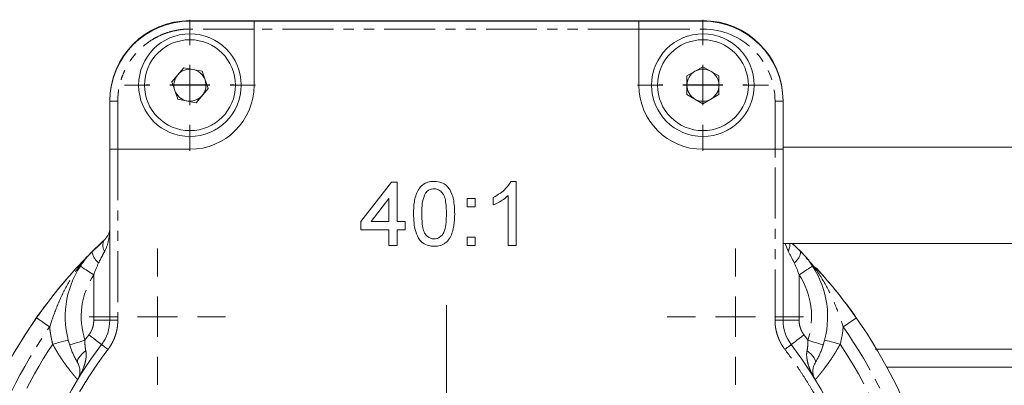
# Model space of a CAD drawing. Header units: millimetres. Extents: x 35 to 726, y 59 to 831.
# Tile 5 of 18: x 130 to 253, y 149 to 194. Entities that reach past the tile are written whole.
import ezdxf

# ---------------------------------------------------------------- set-up
doc = ezdxf.new("R2010")
doc.units = ezdxf.units.MM
doc.linetypes.add('PHANTOM', pattern=[12.7, 6.35, -1.27, 1.27, -1.27, 1.27, -1.27])

# ---------------------------------------------------------------- blocks, each defined once
blk = doc.blocks.new('SW_CENTERMARKSYMBOL_4')
at = {"color": 0, "linetype": 'Continuous', "lineweight": 0}
for p, q in [((0, 5), (0, 37.5)), ((0, 0), (0, 2.5)), ((-5, 0), (-37.5, 0)), ((0, 0), (-2.5, 0)), ((0, 0), (0, -2.5)), ((0, 0), (2.5, 0)), ((5, 0), (37.5, 0)), ((0, -5), (0, -37.5))]:
    blk.add_line(p, q, dxfattribs=at)
blk = doc.blocks.new('SW_CENTERMARKSYMBOL_6')
at = {"color": 0, "linetype": 'Continuous', "lineweight": 0}
for p, q in [((0, 5), (0, 30)), ((0, 0), (0, 2.5)), ((-5, 0), (-30, 0)), ((0, 0), (-2.5, 0)), ((0, 0), (0, -2.5)), ((0, 0), (2.5, 0)), ((5, 0), (30, 0)), ((0, -5), (0, -30))]:
    blk.add_line(p, q, dxfattribs=at)
blk = doc.blocks.new('SW_CENTERMARKSYMBOL_10')
at = {"color": 0, "linetype": 'Continuous', "lineweight": 0}
for p, q in [((0, 5), (0, 8.5)), ((0, 0), (0, 2.5)), ((-5, 0), (-8.5, 0)), ((0, 0), (-2.5, 0)), ((0, 0), (0, -2.5)), ((0, 0), (2.5, 0)), ((5, 0), (8.5, 0)), ((0, -5), (0, -8.5))]:
    blk.add_line(p, q, dxfattribs=at)
blk = doc.blocks.new('SW_CENTERMARKSYMBOL_11')
at = {"color": 0, "linetype": 'Continuous', "lineweight": 0}
for p, q in [((0, 5), (0, 8.5)), ((0, 0), (0, 2.5)), ((-5, 0), (-8.5, 0)), ((0, 0), (-2.5, 0)), ((0, 0), (0, -2.5)), ((0, 0), (2.5, 0)), ((5, 0), (8.5, 0)), ((0, -5), (0, -8.5))]:
    blk.add_line(p, q, dxfattribs=at)
blk = doc.blocks.new('SW_CENTERMARKSYMBOL_12')
at = {"color": 0, "linetype": 'Continuous', "lineweight": 0}
for p, q in [((0, 5), (0, 5.5)), ((0, 0), (0, 2.5)), ((-5, 0), (-5.5, 0)), ((0, 0), (-2.5, 0)), ((0, 0), (0, -2.5)), ((0, 0), (2.5, 0)), ((5, 0), (5.5, 0)), ((0, -5), (0, -5.5))]:
    blk.add_line(p, q, dxfattribs=at)
blk = doc.blocks.new('SW_CENTERMARKSYMBOL_14')
at = {"color": 0, "linetype": 'Continuous', "lineweight": 0}
for p, q in [((0, 5), (0, 5.5)), ((0, 0), (0, 2.5)), ((-5, 0), (-5.5, 0)), ((0, 0), (-2.5, 0)), ((0, 0), (0, -2.5)), ((0, 0), (2.5, 0)), ((5, 0), (5.5, 0)), ((0, -5), (0, -5.5))]:
    blk.add_line(p, q, dxfattribs=at)
blk = doc.blocks.new('SW_CENTERMARKSYMBOL_18')
at = {"color": 0, "linetype": 'Continuous', "lineweight": 0}
for p, q in [((0, 5), (0, 8.17)), ((0, 0), (0, 2.5)), ((-5, 0), (-8.17, 0)), ((0, 0), (-2.5, 0)), ((0, 0), (0, -2.5)), ((0, 0), (2.5, 0)), ((5, 0), (8.17, 0)), ((0, -5), (0, -8.17))]:
    blk.add_line(p, q, dxfattribs=at)
blk = doc.blocks.new('SW_CENTERMARKSYMBOL_19')
at = {"color": 0, "linetype": 'Continuous', "lineweight": 0}
for p, q in [((0, 5), (0, 8.17)), ((0, 0), (0, 2.5)), ((-5, 0), (-8.17, 0)), ((0, 0), (-2.5, 0)), ((0, 0), (0, -2.5)), ((0, 0), (2.5, 0)), ((5, 0), (8.17, 0)), ((0, -5), (0, -8.17))]:
    blk.add_line(p, q, dxfattribs=at)

msp = doc.modelspace()

# ---------------------------------------------------------------- linework, layer by layer
at = {"color": 7, "linetype": 'Continuous', "lineweight": 15}
for p, q in [((215.24, 194.36), (151.24, 194.36)), ((159.24, 194.31), (151.24, 194.31)), ((159.24, 193.31), (159.24, 194.31)), ((207.24, 194.31), (159.24, 194.31)), ((215.24, 194.31), (207.24, 194.31)), ((207.24, 194.31), (207.24, 193.31)), ((159.24, 186.31), (159.24, 193.31)), ((207.24, 193.31), (207.24, 186.31)), ((150.48, 188.49), (148.97, 186.74)), ((152.75, 188.06), (150.48, 188.49)), ((153.51, 185.88), (152.75, 188.06)), ((215.24, 188.62), (213.24, 187.47)), ((217.24, 187.47), (215.24, 188.62)), ((148.97, 186.74), (149.74, 184.56)), ((213.24, 187.47), (213.24, 185.16)), ((217.24, 185.16), (217.24, 187.47)), ((152.01, 184.13), (153.51, 185.88)), ((141.24, 184.37), (141.24, 184.31)), ((141.24, 184.31), (141.24, 178.31)), ((149.74, 184.56), (152.01, 184.13)), ((213.24, 185.16), (215.24, 184)), ((215.24, 184), (217.24, 185.16)), ((225.24, 184.31), (225.24, 184.37)), ((225.24, 178.31), (225.24, 184.31)), ((141.24, 178.31), (142.24, 178.31)), ((141.24, 178.31), (141.24, 156.98)), ((142.24, 178.31), (151.24, 178.31)), ((215.24, 178.31), (224.24, 178.31)), ((224.24, 178.31), (225.24, 178.31)), ((329.24, 178.56), (225.24, 178.56)), ((225.24, 156.98), (225.24, 178.31)), ((172.58, 169.29), (176.37, 174.21)), ((176.37, 174.21), (177.09, 174.21)), ((177.09, 174.21), (177.09, 169.29)), ((191.3, 174.31), (191.96, 174.31)), ((191.96, 174.31), (191.96, 166.31)), ((176.06, 172.17), (173.84, 169.29)), ((176.06, 169.29), (176.06, 172.17)), ((185.81, 171.13), (185.81, 172.16)), ((185.81, 172.16), (186.83, 172.16)), ((186.83, 172.16), (186.83, 171.13)), ((189.09, 171.37), (189.09, 172.31)), ((190.93, 166.31), (190.93, 172.55)), ((186.83, 171.13), (185.81, 171.13)), ((172.58, 168.26), (172.58, 169.29)), ((173.84, 169.29), (176.06, 169.29)), ((177.09, 169.29), (178.11, 169.29)), ((178.11, 169.29), (178.11, 168.26)), ((176.06, 168.26), (172.58, 168.26)), ((176.06, 166.31), (176.06, 168.26)), ((178.11, 168.26), (177.09, 168.26)), ((177.09, 168.26), (177.09, 166.31)), ((185.81, 166.31), (185.81, 167.34)), ((185.81, 167.34), (186.83, 167.34)), ((186.83, 167.34), (186.83, 166.31)), ((140.61, 167.06), (138.33, 164.83)), ((177.09, 166.31), (176.06, 166.31)), ((186.83, 166.31), (185.81, 166.31)), ((191.96, 166.31), (190.93, 166.31)), ((225.24, 166.57), (329.24, 166.57)), ((226.39, 166.57), (227.44, 165.56)), ((238.21, 151.12), (306.74, 151.12))]:
    msp.add_line(p, q, dxfattribs=at)
at = {"color": 8, "linetype": 'PHANTOM', "lineweight": 0}
for p, q in [((151.24, 193.31), (151.24, 194.31)), ((215.24, 194.31), (215.24, 193.31)), ((159.24, 193.31), (151.24, 193.31)), ((207.24, 193.31), (159.24, 193.31)), ((207.24, 193.31), (215.24, 193.31)), ((142.24, 184.31), (141.24, 184.31)), ((142.24, 184.31), (142.24, 178.31)), ((224.24, 184.31), (224.24, 178.31)), ((224.24, 184.31), (225.24, 184.31)), ((142.24, 178.31), (142.24, 156.98)), ((224.24, 156.98), (224.24, 178.31)), ((225.52, 166.57), (225.88, 165.6)), ((139.24, 156.98), (139.24, 162.65)), ((227.24, 162.65), (227.24, 156.98)), ((141.24, 156.98), (139.24, 156.98)), ((142.24, 156.98), (141.24, 156.98)), ((224.24, 156.98), (225.24, 156.98)), ((227.24, 156.98), (225.24, 156.98))]:
    msp.add_line(p, q, dxfattribs=at)
at = {"color": 7, "linetype": 'Continuous', "lineweight": 15, "flags": 128}
msp.add_lwpolyline([(228.05, 164.94), (227.02, 165.98), (226.41, 166.57)], dxfattribs=at)
at = {"color": 8, "linetype": 'PHANTOM', "lineweight": 0, "flags": 128}
for points in [[(137.57, 163.75), (137.6, 163.72), (137.7, 163.66), (137.85, 163.56), (138.06, 163.42), (138.31, 163.26), (138.6, 163.07), (138.92, 162.86), (139.24, 162.65)], [(227.24, 162.65), (227.57, 162.86), (227.88, 163.07), (228.17, 163.26), (228.42, 163.42), (228.63, 163.56), (228.79, 163.66), (228.88, 163.72), (228.91, 163.75)], [(132.1, 157.3), (132.14, 157.28), (132.23, 157.21), (132.38, 157.1), (132.58, 156.96), (132.83, 156.79), (133.11, 156.59), (133.42, 156.37), (133.74, 156.15)], [(234.38, 157.3), (234.35, 157.28), (234.26, 157.21), (234.1, 157.1), (233.9, 156.96), (233.65, 156.79), (233.37, 156.59), (233.06, 156.37), (232.74, 156.15)], [(138.63, 155.16), (138.94, 154.93), (139.24, 154.7), (139.52, 154.49), (139.76, 154.31), (139.96, 154.16), (140.1, 154.05), (140.19, 153.98), (140.22, 153.95)], [(227.85, 155.16), (227.54, 154.93), (227.24, 154.7), (226.97, 154.49), (226.73, 154.31), (226.53, 154.16), (226.38, 154.05), (226.29, 153.98), (226.26, 153.95)], [(134.12, 154), (134.5, 154.1), (134.86, 154.19), (135.2, 154.28), (135.49, 154.36), (135.73, 154.42), (135.91, 154.47), (136.02, 154.5), (136.06, 154.5)], [(138.14, 154.51), (137.77, 154.39), (137.41, 154.27), (137.08, 154.16), (136.79, 154.07), (136.56, 153.99), (136.38, 153.94), (136.27, 153.9), (136.24, 153.89)], [(141.02, 153.35), (140.87, 153.47), (140.72, 153.58), (140.58, 153.69), (140.46, 153.78), (140.36, 153.85), (140.29, 153.91), (140.24, 153.94), (140.22, 153.95)], [(225.46, 153.35), (225.62, 153.47), (225.77, 153.58), (225.9, 153.69), (226.03, 153.78), (226.12, 153.85), (226.2, 153.91), (226.24, 153.94), (226.26, 153.95)], [(230.25, 153.89), (230.21, 153.9), (230.1, 153.94), (229.93, 153.99), (229.69, 154.07), (229.4, 154.16), (229.07, 154.27), (228.72, 154.39), (228.34, 154.51)], [(232.36, 154), (231.98, 154.1), (231.62, 154.19), (231.29, 154.28), (230.99, 154.36), (230.75, 154.42), (230.57, 154.47), (230.46, 154.5), (230.43, 154.5)], [(137.25, 151.63), (137.2, 151.76), (137.21, 151.93), (137.27, 152.11), (137.38, 152.31), (137.54, 152.52), (137.75, 152.74), (137.98, 152.95), (138.25, 153.15)], [(228.23, 153.15), (228.5, 152.95), (228.74, 152.74), (228.94, 152.52), (229.1, 152.31), (229.21, 152.11), (229.27, 151.93), (229.28, 151.76), (229.23, 151.63)]]:
    msp.add_lwpolyline(points, dxfattribs=at)
at = {"color": 7, "linetype": 'Continuous', "lineweight": 15}
for centre, radius in [((151.24, 186.31), 6.4), ((151.24, 186.31), 5.67), ((215.24, 186.31), 6.4), ((215.24, 186.31), 5.67)]:
    msp.add_circle(centre, radius, dxfattribs=at)
for centre, radius, start, end in [((151.24, 184.37), 10, 90, 180), ((151.24, 184.31), 10, 90, 180), ((215.24, 184.37), 10, 0, 90), ((215.24, 184.31), 10, 0, 90), ((151.24, 186.31), 2, 79.3178, 139.3178), ((151.24, 186.31), 2, 19.3178, 79.3178), ((215.24, 186.31), 2, 120, 180), ((215.24, 186.31), 2, 60, 120), ((215.24, 186.31), 2, 0, 60), ((151.24, 186.31), 2, 139.3178, 199.3178), ((151.24, 186.31), 2, 319.3178, 19.3178), ((151.24, 186.31), 2, 199.3178, 259.3178), ((151.24, 186.31), 8, 270, 0), ((215.24, 186.31), 8, 180, 270), ((215.24, 186.31), 2, 180, 240), ((215.24, 186.31), 2, 300, 0), ((151.24, 186.31), 2, 259.3178, 319.3178), ((215.24, 186.31), 2, 240, 300), ((147.18, 157.43), 11.5, 146.6713, 197.914), ((219.3, 157.43), 11.5, 342.086, 33.3287), ((183.24, 121.37), 62.5, 35.0941, 42.3083), ((183.24, 121.37), 62.5, 138.0151, 180), ((183.24, 121.37), 62.5, 144.9059, 215.0941), ((183.24, 121.37), 62.5, 324.9059, 35.0941), ((136.24, 156.98), 5, 322.8076, 0), ((230.24, 156.98), 5, 180, 217.1924), ((183.24, 121.31), 54, 142.8076, 217.1924), ((183.24, 121.31), 54, 322.8076, 37.1924)]:
    msp.add_arc(centre, radius, start, end, dxfattribs=at)
at = {"color": 8, "linetype": 'PHANTOM', "lineweight": 0}
for centre, radius, start, end in [((141.63, 166.33), 1.26, 144.5346, 215.4654), ((224.26, 166.49), 1.84, 331.2919, 2.4422), ((141.04, 165.75), 2, 185.5886, 233.6609), ((225.45, 165.75), 2, 306.3391, 354.4114)]:
    msp.add_arc(centre, radius, start, end, dxfattribs=at)
for points, knots in [([(151.24, 193.31), (151.15, 193.31), (150.97, 193.31), (150.69, 193.3), (150.42, 193.28), (150.15, 193.25), (149.87, 193.21), (149.41, 193.13), (148.75, 192.98), (147.91, 192.69), (147.09, 192.32), (146.04, 191.7), (144.83, 190.72), (143.86, 189.52), (143.24, 188.46), (142.86, 187.64), (142.58, 186.8), (142.4, 186.06), (142.3, 185.41), (142.25, 184.86), (142.25, 184.49), (142.24, 184.31)], [0, 0, 0, 0, 0.019463, 0.038888, 0.058293, 0.077695, 0.097114, 0.116567, 0.178311, 0.240094, 0.304413, 0.368769, 0.500007, 0.631244, 0.695563, 0.75992, 0.821665, 0.883447, 0.922297, 0.9611, 1, 1, 1, 1]), ([(215.24, 193.31), (217.63, 193.31), (219.92, 192.36), (223.29, 188.99), (224.24, 186.7), (224.24, 184.31)], [0, 0, 0, 0, 0.5, 0.5, 1, 1, 1, 1]), ([(140.61, 165.6), (140.81, 165.98), (140.97, 166.43), (141.19, 167.43), (141.24, 167.98), (141.24, 168.53)], [0, 0, 0, 0, 0.5, 0.5, 1, 1, 1, 1]), ([(133.74, 156.15), (133.98, 156.9), (134.25, 157.67), (134.72, 158.87), (134.89, 159.27), (135.26, 160.09), (135.46, 160.49), (136.1, 161.72), (136.59, 162.54), (137.72, 164.11), (138.35, 164.86), (139.05, 165.56)], [0, 0, 0, 0, 0.25, 0.25, 0.375, 0.375, 0.5, 0.5, 0.75, 0.75, 1, 1, 1, 1]), ([(139.85, 164.14), (139.98, 164.41), (140.11, 164.66), (140.37, 165.15), (140.49, 165.38), (140.61, 165.6)], [0, 0, 0, 0, 0.5, 0.5, 1, 1, 1, 1]), ([(227.44, 165.56), (228.13, 164.86), (228.77, 164.11), (229.9, 162.54), (230.39, 161.72), (231.03, 160.49), (231.22, 160.09), (231.59, 159.27), (231.76, 158.87), (232.24, 157.67), (232.5, 156.9), (232.74, 156.15)], [0, 0, 0, 0, 0.25, 0.25, 0.5, 0.5, 0.625, 0.625, 0.75, 0.75, 1, 1, 1, 1]), ([(133.74, 86.58), (126.58, 96.77), (122.74, 108.92), (122.74, 133.81), (126.58, 145.96), (133.74, 156.15)], [0, 0, 0, 0, 0.5, 0.5, 1, 1, 1, 1]), ([(133.74, 156.15), (133.75, 156.03), (133.78, 155.78), (133.83, 155.42), (133.89, 155.06), (133.95, 154.71), (134.03, 154.35), (134.09, 154.11), (134.12, 154)], [0, 0, 0, 0, 0.166869, 0.333495, 0.5, 0.666505, 0.833131, 1, 1, 1, 1]), ([(138.63, 155.16), (138.66, 155.21), (138.73, 155.29), (138.82, 155.43), (138.89, 155.57), (138.97, 155.72), (139.03, 155.87), (139.11, 156.07), (139.18, 156.33), (139.23, 156.65), (139.24, 156.87), (139.24, 156.98)], [0, 0, 0, 0, 0.083793, 0.167082, 0.25011, 0.333124, 0.416369, 0.500089, 0.666873, 0.832853, 1, 1, 1, 1]), ([(142.24, 156.98), (142.24, 156.9), (142.24, 156.73), (142.22, 156.49), (142.2, 156.25), (142.17, 156.01), (142.12, 155.77), (142.07, 155.53), (142, 155.3), (141.91, 154.99), (141.76, 154.61), (141.55, 154.17), (141.31, 153.75), (141.12, 153.48), (141.02, 153.35)], [0, 0, 0, 0, 0.062883, 0.125452, 0.187809, 0.250058, 0.312303, 0.374648, 0.437196, 0.50005, 0.625376, 0.749923, 0.874521, 1, 1, 1, 1]), ([(225.46, 153.35), (225.41, 153.42), (225.32, 153.55), (225.18, 153.75), (225.05, 153.96), (224.94, 154.17), (224.83, 154.39), (224.73, 154.61), (224.64, 154.83), (224.53, 155.14), (224.41, 155.53), (224.31, 156.01), (224.25, 156.49), (224.25, 156.81), (224.24, 156.98)], [0, 0, 0, 0, 0.062883, 0.125452, 0.187809, 0.250058, 0.312303, 0.374648, 0.437196, 0.50005, 0.625376, 0.749923, 0.874521, 1, 1, 1, 1]), ([(227.85, 155.16), (227.82, 155.21), (227.76, 155.29), (227.67, 155.43), (227.59, 155.57), (227.52, 155.72), (227.45, 155.87), (227.38, 156.07), (227.31, 156.33), (227.25, 156.65), (227.25, 156.87), (227.24, 156.98)], [0, 0, 0, 0, 0.083793, 0.167082, 0.25011, 0.333124, 0.416369, 0.500089, 0.666873, 0.832853, 1, 1, 1, 1]), ([(232.74, 156.15), (239.9, 145.96), (243.74, 133.81), (243.74, 108.92), (239.9, 96.77), (232.74, 86.58)], [0, 0, 0, 0, 0.5, 0.5, 1, 1, 1, 1]), ([(134.12, 154), (127.68, 144.32), (124.25, 132.95), (124.24, 109.71), (127.67, 98.34), (134.1, 88.66)], [0, 0, 0, 0, 0.5, 0.5, 1, 1, 1, 1]), ([(134.12, 154), (134.16, 153.93), (134.24, 153.78), (134.36, 153.57), (134.47, 153.37), (134.59, 153.17), (134.71, 152.98), (134.82, 152.79), (134.93, 152.61), (135.05, 152.44), (135.3, 152.05), (135.69, 151.48), (136.1, 150.95), (136.37, 150.6), (136.54, 150.39), (136.69, 150.2), (136.83, 150.04), (136.95, 149.89), (137.05, 149.78), (137.13, 149.69), (137.18, 149.62), (137.22, 149.58), (137.22, 149.57), (137.23, 149.57)], [0, 0, 0, 0, 0.029719, 0.058944, 0.08768, 0.115933, 0.143706, 0.171005, 0.197836, 0.224204, 0.250114, 0.377079, 0.500024, 0.55037, 0.60054, 0.650571, 0.700502, 0.750371, 0.800213, 0.850063, 0.899956, 0.949924, 1, 1, 1, 1]), ([(138.25, 153.15), (138.21, 153.34), (138.18, 153.56), (138.14, 154.01), (138.13, 154.25), (138.14, 154.51)], [0, 0, 0, 0, 0.5, 0.5, 1, 1, 1, 1]), ([(228.34, 154.51), (228.35, 154.25), (228.34, 154.01), (228.3, 153.56), (228.27, 153.34), (228.23, 153.15)], [0, 0, 0, 0, 0.5, 0.5, 1, 1, 1, 1]), ([(229.26, 149.57), (229.26, 149.57), (229.26, 149.57), (229.27, 149.59), (229.28, 149.6), (229.31, 149.63), (229.34, 149.66), (229.37, 149.7), (229.41, 149.75), (229.46, 149.8), (229.51, 149.86), (229.57, 149.93), (229.63, 150.01), (229.7, 150.09), (229.77, 150.18), (229.85, 150.27), (229.93, 150.38), (230.02, 150.48), (230.11, 150.6), (230.21, 150.72), (230.42, 151), (230.79, 151.49), (231.22, 152.1), (231.53, 152.59), (231.74, 152.91), (231.94, 153.26), (232.16, 153.62), (232.29, 153.87), (232.36, 154)], [0, 0, 0, 0, 0.026415, 0.052796, 0.079147, 0.105473, 0.13178, 0.158071, 0.184352, 0.210629, 0.236904, 0.263185, 0.289476, 0.315782, 0.342109, 0.368463, 0.394848, 0.42127, 0.447736, 0.47425, 0.50082, 0.62386, 0.750955, 0.797727, 0.845987, 0.895767, 0.947094, 1, 1, 1, 1]), ([(232.38, 88.66), (238.81, 98.34), (242.25, 109.71), (242.24, 132.95), (238.8, 144.32), (232.36, 154)], [0, 0, 0, 0, 0.5, 0.5, 1, 1, 1, 1]), ([(141.02, 153.35), (140.87, 153.15), (140.57, 152.75), (140.13, 152.15), (139.7, 151.54), (139.28, 150.92), (138.87, 150.3), (138.47, 149.68), (138.07, 149.05), (137.69, 148.41), (137.31, 147.76), (136.95, 147.11), (136.02, 145.43), (134.66, 142.65), (133.09, 138.64), (131.84, 134.47), (130.92, 130.16), (130.37, 125.76), (130.18, 121.31), (130.37, 116.86), (130.92, 112.47), (131.84, 108.15), (133.09, 103.99), (134.66, 99.97), (136.11, 97.01), (137.25, 94.97), (137.94, 93.79), (138.67, 92.63), (139.42, 91.49), (140.2, 90.37), (140.75, 89.64), (141.02, 89.27)], [0, 0, 0, 0, 0.010856, 0.021702, 0.03254, 0.043372, 0.054202, 0.06503, 0.075859, 0.086691, 0.097529, 0.108374, 0.119228, 0.181239, 0.243258, 0.306992, 0.370732, 0.435363, 0.500001, 0.564632, 0.62927, 0.693003, 0.756744, 0.818756, 0.880774, 0.900664, 0.920529, 0.940382, 0.960236, 0.980104, 1, 1, 1, 1]), ([(137.23, 149.57), (137.41, 149.86), (137.57, 150.16), (137.85, 150.77), (137.98, 151.08), (138.12, 151.54), (138.16, 151.69), (138.23, 152), (138.26, 152.15), (138.31, 152.6), (138.31, 152.88), (138.25, 153.15)], [0, 0, 0, 0, 0.25, 0.25, 0.5, 0.5, 0.625, 0.625, 0.75, 0.75, 1, 1, 1, 1]), ([(236.24, 121.31), (236.24, 121.55), (236.24, 122.02), (236.22, 122.74), (236.2, 123.45), (236.17, 124.16), (236.12, 124.87), (236.07, 125.58), (236.01, 126.29), (235.94, 127), (235.86, 127.7), (235.77, 128.41), (235.67, 129.11), (235.37, 131.01), (234.74, 134.07), (233.53, 138.23), (231.98, 142.28), (230.53, 145.31), (229.38, 147.41), (228.66, 148.64), (227.91, 149.85), (227.13, 151.04), (226.31, 152.21), (225.75, 152.97), (225.46, 153.35)], [0, 0, 0, 0, 0.020734, 0.041448, 0.062148, 0.082836, 0.103516, 0.124193, 0.144869, 0.165549, 0.186236, 0.206934, 0.227647, 0.248378, 0.374183, 0.500003, 0.625807, 0.751627, 0.793066, 0.834448, 0.875802, 0.917159, 0.958548, 1, 1, 1, 1]), ([(228.23, 153.15), (228.17, 152.88), (228.17, 152.6), (228.22, 152.15), (228.25, 152), (228.32, 151.69), (228.36, 151.54), (228.51, 151.08), (228.63, 150.77), (228.92, 150.16), (229.08, 149.86), (229.26, 149.57)], [0, 0, 0, 0, 0.25, 0.25, 0.375, 0.375, 0.5, 0.5, 0.75, 0.75, 1, 1, 1, 1])]:
    msp.add_open_spline(points, degree=3, knots=knots, dxfattribs=at)
at = {"color": 7, "linetype": 'Continuous', "lineweight": 15}
for points, knots in [([(179.14, 170.26), (179.15, 170.76), (179.18, 171.76), (179.52, 173), (180.12, 173.79), (180.72, 174.18), (181.28, 174.3), (181.6, 174.31), (181.7, 174.31)], [0, 0, 0, 0, 0.277424, 0.557866, 0.689242, 0.821307, 0.944564, 1, 1, 1, 1]), ([(180.63, 172.84), (180.75, 172.98), (180.96, 173.21), (181.36, 173.37), (181.59, 173.38), (181.69, 173.39)], [0, 0, 0, 0, 0.435429, 0.756543, 1, 1, 1, 1]), ([(181.69, 173.39), (181.85, 173.38), (182.16, 173.35), (182.58, 173.08), (182.94, 172.63), (183.22, 171.65), (183.23, 170.84), (183.24, 170.26)], [0, 0, 0, 0, 0.117527, 0.236064, 0.374147, 0.554635, 1, 1, 1, 1]), ([(181.7, 174.31), (182.03, 174.28), (182.58, 174.23), (183.26, 173.83), (183.8, 173.13), (184.22, 171.91), (184.25, 170.87), (184.27, 170.26)], [0, 0, 0, 0, 0.178865, 0.301506, 0.424612, 0.660239, 1, 1, 1, 1]), ([(189.09, 172.31), (189.39, 172.48), (189.94, 172.78), (190.73, 173.44), (191.09, 174), (191.3, 174.31)], [0, 0, 0, 0, 0.34164, 0.627186, 1, 1, 1, 1]), ([(180.16, 170.26), (180.17, 170.51), (180.18, 171.01), (180.24, 171.9), (180.48, 172.48), (180.63, 172.84)], [0, 0, 0, 0, 0.283725, 0.567715, 1, 1, 1, 1]), ([(190.93, 172.55), (190.75, 172.38), (190.38, 172.06), (189.75, 171.67), (189.31, 171.47), (189.09, 171.37)], [0, 0, 0, 0, 0.341634, 0.668897, 1, 1, 1, 1]), ([(179.92, 166.98), (179.72, 167.33), (179.35, 168), (179.17, 169.14), (179.15, 169.88), (179.14, 170.26)], [0, 0, 0, 0, 0.347895, 0.670107, 1, 1, 1, 1]), ([(181.7, 167.13), (181.55, 167.15), (181.24, 167.18), (180.83, 167.45), (180.46, 167.89), (180.19, 168.87), (180.18, 169.68), (180.16, 170.26)], [0, 0, 0, 0, 0.116912, 0.234766, 0.37376, 0.555311, 1, 1, 1, 1]), ([(183.24, 170.26), (183.23, 169.9), (183.22, 169.2), (183.1, 168.32), (182.81, 167.69), (182.44, 167.34), (182.06, 167.15), (181.81, 167.14), (181.7, 167.13)], [0, 0, 0, 0, 0.279612, 0.538838, 0.675663, 0.812967, 0.916962, 1, 1, 1, 1]), ([(184.27, 170.26), (184.25, 169.76), (184.22, 168.75), (183.88, 167.51), (183.27, 166.71), (182.65, 166.33), (182.1, 166.22), (181.79, 166.21), (181.7, 166.21)], [0, 0, 0, 0, 0.277721, 0.558128, 0.692928, 0.828651, 0.953905, 1, 1, 1, 1]), ([(141.24, 168.53), (141.24, 168.25), (141.19, 167.98), (140.97, 167.48), (140.81, 167.25), (140.61, 167.06)], [0, 0, 0, 0, 0.5, 0.5, 1, 1, 1, 1]), ([(139.05, 165.56), (139.1, 165.61), (139.21, 165.72), (139.38, 165.89), (139.54, 166.04), (139.69, 166.2), (139.89, 166.38), (140.11, 166.6), (140.37, 166.84), (140.53, 166.99), (140.61, 167.06)], [0, 0, 0, 0, 0.102242, 0.203173, 0.302899, 0.401528, 0.499173, 0.670335, 0.837023, 1, 1, 1, 1]), ([(181.7, 166.21), (181.54, 166.22), (181.11, 166.24), (180.45, 166.46), (180.09, 166.81), (179.92, 166.98)], [0, 0, 0, 0, 0.251462, 0.641748, 1, 1, 1, 1]), ([(132.1, 157.3), (132.16, 157.38), (132.28, 157.55), (132.46, 157.8), (132.64, 158.05), (132.83, 158.31), (133.02, 158.57), (133.21, 158.83), (133.41, 159.09), (133.61, 159.35), (134.02, 159.89), (134.67, 160.7), (135.52, 161.73), (136.4, 162.75), (137.27, 163.71), (137.99, 164.48), (138.58, 165.09), (138.87, 165.38), (139.05, 165.56)], [0, 0, 0, 0, 0.026234, 0.05279, 0.079689, 0.106952, 0.1346, 0.162653, 0.191128, 0.220044, 0.249418, 0.36982, 0.499452, 0.61739, 0.749591, 0.874783, 0.926947, 1, 1, 1, 1]), ([(137.57, 163.75), (137.63, 163.83), (137.74, 164), (137.92, 164.25), (138.09, 164.48), (138.29, 164.73), (138.52, 165), (138.78, 165.29), (138.96, 165.47), (139.05, 165.56)], [0, 0, 0, 0, 0.132581, 0.260071, 0.382513, 0.499952, 0.671779, 0.838388, 1, 1, 1, 1]), ([(227.44, 165.56), (227.49, 165.51), (227.59, 165.4), (227.75, 165.23), (227.91, 165.06), (228.06, 164.88), (228.29, 164.61), (228.58, 164.24), (228.8, 163.91), (228.91, 163.75)], [0, 0, 0, 0, 0.096384, 0.194537, 0.294508, 0.396346, 0.500095, 0.739942, 1, 1, 1, 1]), ([(229.18, 163.66), (229.77, 163.05), (230.93, 161.81), (232.67, 159.65), (233.81, 158.08), (234.38, 157.3)], [0, 0, 0, 0, 0.334591, 0.667969, 1, 1, 1, 1]), ([(137.25, 151.63), (137.21, 151.69), (137.14, 151.82), (137.03, 152.03), (136.92, 152.23), (136.81, 152.45), (136.71, 152.67), (136.61, 152.9), (136.51, 153.14), (136.41, 153.38), (136.32, 153.63), (136.27, 153.8), (136.24, 153.89)], [0, 0, 0, 0, 0.094278, 0.189464, 0.285703, 0.383135, 0.481897, 0.582118, 0.683923, 0.78743, 0.892754, 1, 1, 1, 1]), ([(230.25, 153.89), (230.22, 153.8), (230.16, 153.63), (230.07, 153.38), (229.98, 153.14), (229.88, 152.9), (229.78, 152.67), (229.67, 152.45), (229.57, 152.23), (229.46, 152.03), (229.35, 151.82), (229.27, 151.69), (229.23, 151.63)], [0, 0, 0, 0, 0.107246, 0.21257, 0.316077, 0.417882, 0.518103, 0.616864, 0.714297, 0.810536, 0.905722, 1, 1, 1, 1]), ([(297.82, 153.34), (297.83, 153.34), (297.83, 153.35), (297.45, 153.36), (296.82, 153.36), (296.02, 153.36), (295.18, 153.36), (293.73, 153.36), (291.3, 153.36), (287.27, 153.36), (282.33, 153.36), (276.54, 153.36), (269.95, 153.36), (262.62, 153.36), (254.59, 153.36), (245.98, 153.36), (239.81, 153.36), (236.72, 153.36)], [0, 0, 0, 0, 0.033741, 0.083155, 0.127832, 0.166941, 0.199739, 0.227311, 0.310496, 0.395765, 0.481772, 0.567747, 0.654054, 0.74037, 0.826923, 0.913645, 1, 1, 1, 1]), ([(137.25, 151.63), (137.36, 151.44), (137.43, 151.25), (137.49, 150.97), (137.51, 150.88), (137.52, 150.7), (137.52, 150.61), (137.51, 150.35), (137.48, 150.18), (137.38, 149.86), (137.31, 149.71), (137.23, 149.57)], [0, 0, 0, 0, 0.25, 0.25, 0.375, 0.375, 0.5, 0.5, 0.75, 0.75, 1, 1, 1, 1]), ([(229.26, 149.57), (229.17, 149.71), (229.1, 149.86), (229, 150.18), (228.97, 150.35), (228.96, 150.61), (228.96, 150.7), (228.98, 150.88), (228.99, 150.97), (229.05, 151.25), (229.12, 151.44), (229.23, 151.63)], [0, 0, 0, 0, 0.25, 0.25, 0.5, 0.5, 0.625, 0.625, 0.75, 0.75, 1, 1, 1, 1])]:
    msp.add_open_spline(points, degree=3, knots=knots, dxfattribs=at)
at = {"color": 8, "linetype": 'PHANTOM', "lineweight": 0}
for points in [[(225.88, 165.6), (226.11, 165.17), (226.37, 164.68), (226.63, 164.14)], [(139.24, 162.65), (139.42, 163.19), (139.63, 163.69), (139.85, 164.14)], [(226.63, 164.14), (226.86, 163.69), (227.06, 163.19), (227.24, 162.65)], [(138.14, 154.51), (137.25, 157.25), (137.66, 160.24), (139.24, 162.65)], [(227.24, 162.65), (228.82, 160.24), (229.23, 157.25), (228.34, 154.51)], [(232.36, 154), (232.55, 154.7), (232.67, 155.42), (232.74, 156.15)], [(138.14, 154.51), (138.22, 154.62), (138.38, 154.84), (138.55, 155.05), (138.63, 155.16)], [(228.34, 154.51), (228.26, 154.62), (228.1, 154.84), (227.93, 155.05), (227.85, 155.16)]]:
    msp.add_open_spline(points, degree=3, dxfattribs=at)

# ---------------------------------------------------------------- block references
at = {"color": 7, "linetype": 'Continuous', "lineweight": 0}
for name, p in [('SW_CENTERMARKSYMBOL_19', (151.24, 186.31)), ('SW_CENTERMARKSYMBOL_18', (215.24, 186.31)), ('SW_CENTERMARKSYMBOL_14', (151.24, 186.37)), ('SW_CENTERMARKSYMBOL_12', (215.24, 186.37)), ('SW_CENTERMARKSYMBOL_11', (147.18, 157.43)), ('SW_CENTERMARKSYMBOL_10', (219.3, 157.43)), ('SW_CENTERMARKSYMBOL_4', (183.24, 121.37)), ('SW_CENTERMARKSYMBOL_6', (183.24, 121.31))]:
    msp.add_blockref(name, p, dxfattribs=at)

doc.saveas('drawing.dxf')
